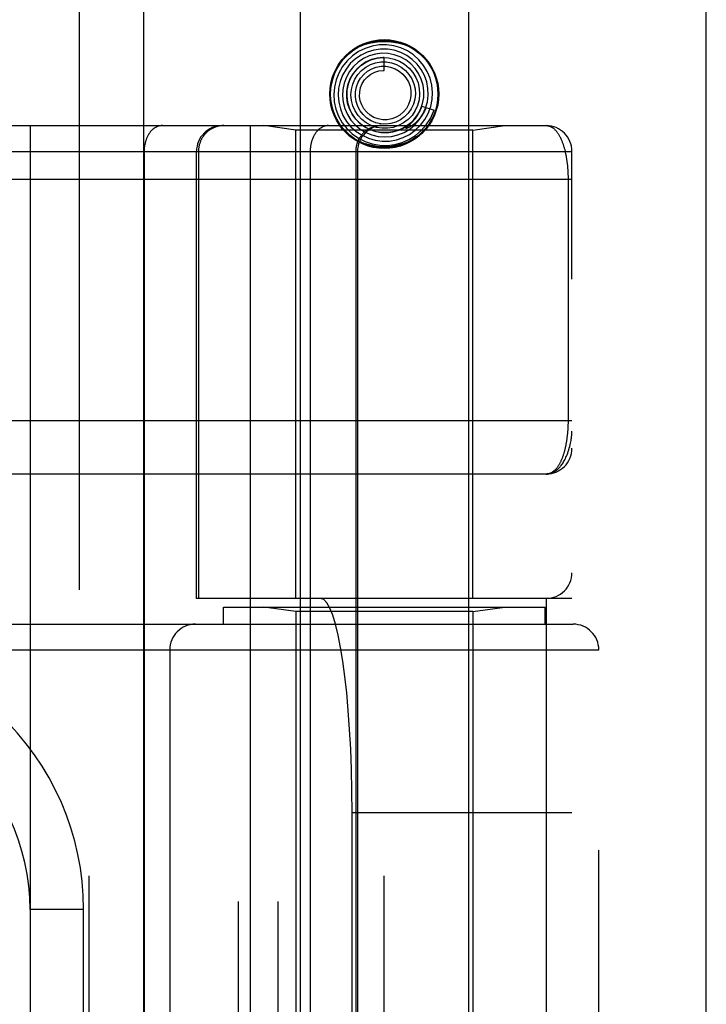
# Model space of a CAD drawing. Header units: inches. Extents: x 0 to 227, y 0 to 147.
# Tile 216 of 256: x 98.676 to 99.476, y 103.611 to 104.759. Entities that reach past the tile are written whole.
import ezdxf

# ---------------------------------------------------------------- set-up
doc = ezdxf.new("R2010")
doc.units = ezdxf.units.IN
doc.header["$LTSCALE"] = 12.466667
doc.header["$MEASUREMENT"] = 0
doc.linetypes.add('HIDDEN', pattern=[0.2, 0.1, -0.1])
doc.layers.get('0').update_dxf_attribs({"linetype": 'CONTINUOUS'})
doc.layers.add('RIGHTHAND_DOOR_ASSEMBLY', color=7, linetype='CONTINUOUS')

msp = doc.modelspace()

# ---------------------------------------------------------------- linework, layer by layer
at = {"color": 3, "linetype": 'Continuous'}
msp.add_line((99.4759, 36.2633), (99.4759, 111.1853), dxfattribs=at)
at = {"layer": 'RIGHTHAND_DOOR_ASSEMBLY', "color": 8, "linetype": 'HIDDEN'}
for p, q in [((98.7452, 107.8343), (98.7452, 36.4843)), ((99.0027, 104.8123), (99.0027, 101.6299)), ((99.1987, 104.8123), (99.1987, 101.6299)), ((99.1007, 104.6998), (99.1007, 104.7148)), ((99.1444, 104.6581), (99.1587, 104.6534)), ((98.4157, 104.6355), (99.2894, 104.6355)), ((98.6879, 104.6355), (98.6879, 101.933)), ((98.9444, 104.6355), (98.9444, 101.933)), ((98.9977, 104.6303), (98.9602, 104.6355)), ((99.1273, 104.6339), (99.1276, 104.6342)), ((99.1276, 104.6342), (99.1291, 104.6355)), ((99.1291, 104.6355), (99.1296, 104.636)), ((99.1296, 104.636), (99.13, 104.6364)), ((99.13, 104.6364), (99.1304, 104.6368)), ((99.1304, 104.6368), (99.1309, 104.6372)), ((99.2037, 104.6303), (99.2412, 104.6355)), ((98.9977, 104.0843), (98.9977, 104.6303)), ((99.2037, 104.6303), (98.9977, 104.6303)), ((99.2037, 104.0843), (99.2037, 104.6303)), ((98.654, 104.6055), (99.3194, 104.6055)), ((98.8209, 104.6055), (98.8209, 101.963)), ((98.8819, 104.0843), (98.8819, 104.6055)), ((98.8842, 104.6055), (98.8842, 104.0843)), ((99.0144, 104.6055), (99.0144, 101.963)), ((99.0675, 104.6055), (99.0675, 101.963)), ((99.0695, 104.6055), (99.0695, 101.963)), ((99.3194, 101.963), (99.3194, 104.6055)), ((98.4157, 104.573), (99.3194, 104.573)), ((99.3148, 104.5739), (99.3148, 104.2918)), ((98.4091, 104.2918), (99.3194, 104.2918)), ((99.2894, 104.2293), (98.4157, 104.2293)), ((99.3194, 104.0843), (98.8819, 104.0843)), ((98.931, 102.4843), (98.931, 104.0843)), ((98.9769, 102.4843), (98.9769, 104.0843)), ((99.2894, 104.0843), (99.2894, 102.4843)), ((98.9132, 104.0543), (98.9132, 104.0743)), ((98.9132, 104.0743), (99.2882, 104.0743)), ((98.9977, 104.069), (98.9602, 104.0743)), ((99.2037, 104.069), (99.2412, 104.0743)), ((99.2882, 104.0543), (99.2882, 104.0743)), ((98.9977, 104.069), (98.9977, 102.4996)), ((99.2037, 104.069), (98.9977, 104.069)), ((99.2037, 104.069), (99.2037, 102.4996)), ((98.1944, 104.0543), (99.3207, 104.0543)), ((98.7569, 102.5143), (98.7569, 104.0543)), ((99.1007, 102.5143), (99.1007, 104.0543)), ((98.1944, 104.0243), (99.3507, 104.0243)), ((98.8507, 104.0243), (98.8507, 102.5443)), ((99.3507, 102.5443), (99.3507, 104.0243)), ((99.0633, 102.7343), (99.0633, 103.8343)), ((99.3194, 103.8343), (99.0633, 103.8343)), ((98.7504, 103.7218), (98.6879, 103.7218)), ((98.7504, 102.8468), (98.7504, 103.7218))]:
    msp.add_line(p, q, dxfattribs=at)
at = {"layer": 'RIGHTHAND_DOOR_ASSEMBLY', "color": 3, "linetype": 'Continuous'}
msp.add_line((98.8202, 107.8343), (98.8202, 36.4843), dxfattribs=at)
at = {"layer": 'RIGHTHAND_DOOR_ASSEMBLY', "color": 8, "linetype": 'HIDDEN'}
for points in [[(99.047, 104.7062), (99.0517, 104.7126), (99.057, 104.7181), (99.0632, 104.7229), (99.0701, 104.7268), (99.0773, 104.7299), (99.085, 104.732), (99.0928, 104.7333), (99.1007, 104.7337), (99.1086, 104.7333), (99.1164, 104.732), (99.124, 104.7299), (99.1312, 104.7268), (99.1381, 104.7229), (99.1443, 104.7181), (99.1497, 104.7126), (99.1543, 104.7062)], [(99.1227, 104.6215), (99.1301, 104.6253), (99.1368, 104.6301), (99.1428, 104.6359), (99.1479, 104.6425), (99.1519, 104.6498), (99.1548, 104.6577), (99.1565, 104.6659), (99.1569, 104.6742), (99.1561, 104.6826), (99.1541, 104.6908), (99.1508, 104.6985), (99.1465, 104.7058), (99.1411, 104.7123), (99.1348, 104.7179), (99.1277, 104.7226), (99.12, 104.7262), (99.1118, 104.7285), (99.1034, 104.7297), (99.0949, 104.7296), (99.0864, 104.7282), (99.0783, 104.7256), (99.0706, 104.7218)], [(99.1166, 104.6246), (99.1237, 104.6275), (99.1304, 104.6315), (99.1363, 104.6364), (99.1415, 104.6422), (99.1457, 104.6487), (99.1489, 104.6558), (99.151, 104.6633), (99.1519, 104.6711), (99.1516, 104.6789), (99.1501, 104.6866), (99.1475, 104.694), (99.1437, 104.7009), (99.139, 104.7072), (99.1333, 104.7127), (99.1268, 104.7173), (99.1198, 104.7209), (99.1122, 104.7233), (99.1044, 104.7246), (99.0964, 104.7247), (99.0885, 104.7236), (99.0808, 104.7212)], [(99.0706, 104.7218), (99.0636, 104.7169), (99.0573, 104.7111), (99.0519, 104.7043), (99.0477, 104.6968), (99.0445, 104.6888), (99.0426, 104.6804), (99.0419, 104.6717), (99.0425, 104.6631), (99.0444, 104.6546), (99.0475, 104.6465), (99.0518, 104.6389), (99.0571, 104.632), (99.0634, 104.6259), (99.0706, 104.6209), (99.0784, 104.6169), (99.0867, 104.6141), (99.0954, 104.6126), (99.1042, 104.6124), (99.1129, 104.6134), (99.1214, 104.6157), (99.1295, 104.6193), (99.137, 104.6239)], [(99.0808, 104.7212), (99.0736, 104.7178), (99.067, 104.7133), (99.0611, 104.7078), (99.0561, 104.7015), (99.0521, 104.6945), (99.0492, 104.687), (99.0474, 104.6791), (99.0469, 104.671), (99.0476, 104.6629), (99.0495, 104.655), (99.0526, 104.6475), (99.0567, 104.6404), (99.0619, 104.6341), (99.068, 104.6287), (99.0749, 104.6242), (99.0823, 104.6207), (99.0902, 104.6185), (99.0984, 104.6174), (99.1067, 104.6175), (99.1148, 104.6189), (99.1227, 104.6215)], [(99.0904, 104.7188), (99.0832, 104.7168), (99.0765, 104.7137), (99.0703, 104.7095), (99.0648, 104.7045), (99.0602, 104.6986), (99.0565, 104.6921), (99.0538, 104.6851), (99.0523, 104.6777), (99.0519, 104.6702), (99.0527, 104.6627), (99.0546, 104.6554), (99.0577, 104.6484), (99.0618, 104.642), (99.0668, 104.6363), (99.0727, 104.6315), (99.0792, 104.6275), (99.0863, 104.6247), (99.0937, 104.6229), (99.1014, 104.6223), (99.1091, 104.6229), (99.1166, 104.6246)], [(99.1007, 104.7148), (99.0994, 104.7148), (99.0926, 104.7142), (99.086, 104.7125), (99.0797, 104.7098), (99.074, 104.7061), (99.0689, 104.7015), (99.0645, 104.6961), (99.0611, 104.6901), (99.0586, 104.6837), (99.0572, 104.6769), (99.0569, 104.6699), (99.0577, 104.663), (99.0596, 104.6563), (99.0626, 104.6499), (99.0665, 104.6441), (99.0713, 104.639), (99.0768, 104.6347), (99.083, 104.6313), (99.0897, 104.6289), (99.0966, 104.6276), (99.1037, 104.6273)], [(99.0606, 104.6891), (99.0639, 104.6952), (99.0682, 104.7007), (99.0732, 104.7055), (99.079, 104.7093), (99.0852, 104.7122), (99.0919, 104.714), (99.0987, 104.7148), (99.1055, 104.7144), (99.1122, 104.713), (99.1185, 104.7105), (99.1244, 104.707), (99.1296, 104.7026), (99.134, 104.6975), (99.1375, 104.6917), (99.14, 104.6855), (99.1415, 104.6789), (99.1419, 104.6722), (99.1412, 104.6655), (99.1395, 104.6591), (99.1367, 104.653)], [(99.1037, 104.6273), (99.1108, 104.6283), (99.1176, 104.6303), (99.1241, 104.6334), (99.13, 104.6374), (99.1352, 104.6423), (99.1395, 104.6481), (99.143, 104.6544), (99.1454, 104.6612), (99.1467, 104.6683), (99.1469, 104.6755), (99.1459, 104.6827), (99.1438, 104.6897), (99.1407, 104.6963), (99.1366, 104.7023), (99.1315, 104.7076), (99.1257, 104.7121), (99.1193, 104.7156), (99.1124, 104.7181), (99.1051, 104.7195), (99.0977, 104.7198), (99.0904, 104.7188)], [(99.0699, 104.695), (99.0742, 104.6997), (99.0792, 104.7036), (99.0847, 104.7066), (99.0906, 104.7087), (99.0968, 104.7097), (99.103, 104.7097), (99.1092, 104.7086), (99.115, 104.7066), (99.1205, 104.7036), (99.1253, 104.6998), (99.1294, 104.6952), (99.1327, 104.69), (99.1351, 104.6844), (99.1365, 104.6784), (99.1369, 104.6723), (99.1363, 104.6663), (99.1346, 104.6605), (99.1321, 104.655), (99.1286, 104.65)], [(99.0768, 104.6953), (99.0812, 104.6989), (99.0861, 104.7017), (99.0914, 104.7037), (99.0969, 104.7047), (99.1025, 104.7047), (99.1081, 104.7038), (99.1133, 104.7019), (99.1182, 104.6991), (99.1224, 104.6956), (99.126, 104.6914), (99.1288, 104.6867), (99.1308, 104.6815), (99.1318, 104.6762), (99.1318, 104.6707), (99.1309, 104.6654), (99.1291, 104.6602), (99.1265, 104.6555), (99.1231, 104.6514), (99.119, 104.6479)], [(99.1367, 104.653), (99.133, 104.6475), (99.1284, 104.6427), (99.1232, 104.6387), (99.1174, 104.6356), (99.1111, 104.6335), (99.1046, 104.6324), (99.0981, 104.6324), (99.0916, 104.6335), (99.0855, 104.6356), (99.0797, 104.6387), (99.0746, 104.6427), (99.0702, 104.6474), (99.0667, 104.6528), (99.0641, 104.6587), (99.0625, 104.6649), (99.0619, 104.6713), (99.0624, 104.6777), (99.0639, 104.6839), (99.0665, 104.6897), (99.0699, 104.695)], [(99.1286, 104.65), (99.1244, 104.6458), (99.1195, 104.6423), (99.1141, 104.6397), (99.1084, 104.638), (99.1025, 104.6373), (99.0966, 104.6376), (99.0908, 104.6389), (99.0854, 104.6412), (99.0804, 104.6444), (99.0761, 104.6483), (99.0725, 104.6529), (99.0697, 104.658), (99.0679, 104.6635), (99.067, 104.6692), (99.0671, 104.675), (99.0682, 104.6806), (99.0702, 104.686), (99.0731, 104.6909), (99.0768, 104.6953)], [(99.119, 104.6479), (99.1144, 104.6452), (99.1094, 104.6434), (99.1042, 104.6424), (99.0989, 104.6424), (99.0937, 104.6433), (99.0887, 104.6451), (99.0842, 104.6478), (99.0803, 104.6511), (99.077, 104.6552), (99.0744, 104.6597), (99.0727, 104.6646), (99.072, 104.6696), (99.0721, 104.6748), (99.0731, 104.6798), (99.075, 104.6845), (99.0777, 104.6888), (99.0811, 104.6925), (99.0851, 104.6955)], [(99.0851, 104.6955), (99.0896, 104.6978), (99.0944, 104.6993), (99.0993, 104.6998), (99.1007, 104.6998)], [(99.1444, 104.6581), (99.1438, 104.6564), (99.1407, 104.6499), (99.1365, 104.644), (99.1315, 104.6387), (99.1258, 104.6344), (99.1194, 104.631), (99.1126, 104.6287), (99.1055, 104.6275), (99.0984, 104.6274), (99.0913, 104.6284), (99.0845, 104.6306), (99.0782, 104.6338), (99.0724, 104.638), (99.0674, 104.643), (99.0633, 104.6487), (99.0601, 104.655), (99.058, 104.6617), (99.057, 104.6686), (99.0571, 104.6756), (99.0583, 104.6825), (99.0606, 104.6891)], [(99.1493, 104.6565), (99.1488, 104.6551), (99.1482, 104.6538), (99.1475, 104.6525), (99.1469, 104.6513), (99.1463, 104.6502), (99.1457, 104.6492), (99.145, 104.6482), (99.1444, 104.6472), (99.1438, 104.6463), (99.1432, 104.6455), (99.1426, 104.6447), (99.142, 104.644), (99.1414, 104.6433), (99.1408, 104.6426), (99.1403, 104.642), (99.1397, 104.6414), (99.1392, 104.6408), (99.1387, 104.6403), (99.1382, 104.6398), (99.1377, 104.6393), (99.1372, 104.6389), (99.1367, 104.6385), (99.1363, 104.6381), (99.1359, 104.6377), (99.1354, 104.6374), (99.135, 104.6371), (99.1346, 104.6367), (99.1342, 104.6365), (99.1339, 104.6362), (99.1335, 104.6359), (99.1331, 104.6357), (99.1328, 104.6354), (99.1325, 104.6352), (99.1321, 104.635), (99.1318, 104.6348), (99.1315, 104.6346), (99.1311, 104.6344), (99.1308, 104.6342), (99.1305, 104.634), (99.1302, 104.6338), (99.1299, 104.6336), (99.1295, 104.6335), (99.1292, 104.6333), (99.1289, 104.6332), (99.1287, 104.633), (99.1284, 104.6329), (99.1281, 104.6328), (99.1278, 104.6327), (99.1276, 104.6326), (99.1273, 104.6325), (99.1271, 104.6324), (99.1269, 104.6323), (99.1267, 104.6323), (99.1265, 104.6323), (99.1262, 104.6322), (99.1261, 104.6323), (99.126, 104.6324), (99.126, 104.6325), (99.1261, 104.6327), (99.1262, 104.6329), (99.1264, 104.633), (99.1266, 104.6332), (99.1267, 104.6334), (99.1269, 104.6335), (99.127, 104.6337), (99.1272, 104.6338), (99.1273, 104.6339)], [(99.1309, 104.6372), (99.1311, 104.6374), (99.1314, 104.6377), (99.1317, 104.6379), (99.1319, 104.6382), (99.1322, 104.6385), (99.1325, 104.6388), (99.1329, 104.6392), (99.1332, 104.6395), (99.1336, 104.6399), (99.1339, 104.6403), (99.1343, 104.6408), (99.1347, 104.6412), (99.1351, 104.6417), (99.1356, 104.6422), (99.136, 104.6427), (99.1365, 104.6433), (99.1369, 104.6439), (99.1374, 104.6446), (99.1379, 104.6452), (99.1384, 104.646), (99.1389, 104.6467), (99.1394, 104.6475), (99.1399, 104.6483), (99.1404, 104.6492), (99.141, 104.6501), (99.1415, 104.6511), (99.142, 104.6521), (99.1425, 104.6532), (99.143, 104.6543), (99.1435, 104.6555), (99.144, 104.6568), (99.1444, 104.6581)], [(99.137, 104.6239), (99.1438, 104.6297), (99.1496, 104.6364), (99.1545, 104.6438), (99.1581, 104.652), (99.1587, 104.6534)], [(98.8421, 104.6355), (98.8416, 104.6355), (98.8412, 104.6355), (98.8407, 104.6355), (98.8402, 104.6354), (98.8398, 104.6354), (98.8393, 104.6353), (98.8389, 104.6352), (98.8384, 104.6351), (98.8379, 104.635), (98.8375, 104.6348), (98.837, 104.6347), (98.8366, 104.6345), (98.8361, 104.6344), (98.8357, 104.6342), (98.8353, 104.634), (98.8348, 104.6337), (98.8344, 104.6335), (98.834, 104.6333), (98.8335, 104.633), (98.8331, 104.6327), (98.8327, 104.6325), (98.8323, 104.6322), (98.8319, 104.6319), (98.8315, 104.6315), (98.8311, 104.6312), (98.8307, 104.6309), (98.8303, 104.6305), (98.8299, 104.6301), (98.8295, 104.6297), (98.8292, 104.6293), (98.8288, 104.6289), (98.8284, 104.6285), (98.8281, 104.6281), (98.8278, 104.6277), (98.8274, 104.6272), (98.8271, 104.6268), (98.8268, 104.6263), (98.8264, 104.6258), (98.8261, 104.6253), (98.8258, 104.6248), (98.8255, 104.6243), (98.8253, 104.6238), (98.825, 104.6233), (98.8247, 104.6228), (98.8244, 104.6222), (98.8242, 104.6217), (98.8239, 104.6211), (98.8237, 104.6205), (98.8235, 104.62), (98.8233, 104.6194), (98.8231, 104.6188), (98.8229, 104.6182), (98.8227, 104.6176), (98.8225, 104.617), (98.8223, 104.6164), (98.8222, 104.6158), (98.822, 104.6152), (98.8219, 104.6146), (98.8217, 104.6139), (98.8216, 104.6133), (98.8215, 104.6127), (98.8214, 104.612), (98.8213, 104.6114), (98.8212, 104.6108), (98.8211, 104.6101), (98.8211, 104.6095), (98.821, 104.6088), (98.821, 104.6082), (98.8209, 104.6075), (98.8209, 104.6069), (98.8209, 104.6062), (98.8209, 104.6055)], [(98.9139, 104.6355), (98.9133, 104.6355), (98.9126, 104.6355), (98.912, 104.6355), (98.9113, 104.6354), (98.9107, 104.6354), (98.91, 104.6353), (98.9094, 104.6352), (98.9088, 104.6351), (98.9081, 104.635), (98.9075, 104.6348), (98.9069, 104.6347), (98.9062, 104.6345), (98.9056, 104.6344), (98.905, 104.6342), (98.9044, 104.634), (98.9038, 104.6337), (98.9032, 104.6335), (98.9026, 104.6333), (98.902, 104.633), (98.9014, 104.6327), (98.9008, 104.6325), (98.9002, 104.6322), (98.8996, 104.6319), (98.8991, 104.6315), (98.8985, 104.6312), (98.898, 104.6309), (98.8974, 104.6305), (98.8969, 104.6301), (98.8964, 104.6297), (98.8958, 104.6293), (98.8953, 104.6289), (98.8948, 104.6285), (98.8943, 104.6281), (98.8939, 104.6277), (98.8934, 104.6272), (98.8929, 104.6268), (98.8925, 104.6263), (98.892, 104.6258), (98.8916, 104.6253), (98.8912, 104.6248), (98.8908, 104.6243), (98.8904, 104.6238), (98.89, 104.6233), (98.8896, 104.6228), (98.8892, 104.6222), (98.8889, 104.6217), (98.8885, 104.6211), (98.8882, 104.6205), (98.8879, 104.62), (98.8876, 104.6194), (98.8873, 104.6188), (98.887, 104.6182), (98.8867, 104.6176), (98.8865, 104.617), (98.8863, 104.6164), (98.886, 104.6158), (98.8858, 104.6152), (98.8856, 104.6146), (98.8854, 104.6139), (98.8852, 104.6133), (98.8851, 104.6127), (98.8849, 104.612), (98.8848, 104.6114), (98.8847, 104.6108), (98.8846, 104.6101), (98.8845, 104.6095), (98.8844, 104.6088), (98.8843, 104.6082), (98.8843, 104.6075), (98.8843, 104.6069), (98.8842, 104.6062), (98.8842, 104.6055)], [(99.0356, 104.6355), (99.0352, 104.6355), (99.0347, 104.6355), (99.0342, 104.6355), (99.0338, 104.6354), (99.0333, 104.6354), (99.0329, 104.6353), (99.0324, 104.6352), (99.0319, 104.6351), (99.0315, 104.635), (99.031, 104.6348), (99.0306, 104.6347), (99.0301, 104.6345), (99.0297, 104.6344), (99.0292, 104.6342), (99.0288, 104.634), (99.0284, 104.6337), (99.0279, 104.6335), (99.0275, 104.6333), (99.0271, 104.633), (99.0267, 104.6327), (99.0262, 104.6325), (99.0258, 104.6322), (99.0254, 104.6319), (99.025, 104.6315), (99.0246, 104.6312), (99.0242, 104.6309), (99.0238, 104.6305), (99.0235, 104.6301), (99.0231, 104.6297), (99.0227, 104.6293), (99.0223, 104.6289), (99.022, 104.6285), (99.0216, 104.6281), (99.0213, 104.6277), (99.021, 104.6272), (99.0206, 104.6268), (99.0203, 104.6263), (99.02, 104.6258), (99.0197, 104.6253), (99.0194, 104.6248), (99.0191, 104.6243), (99.0188, 104.6238), (99.0185, 104.6233), (99.0182, 104.6228), (99.018, 104.6222), (99.0177, 104.6217), (99.0175, 104.6211), (99.0173, 104.6205), (99.017, 104.62), (99.0168, 104.6194), (99.0166, 104.6188), (99.0164, 104.6182), (99.0162, 104.6176), (99.016, 104.617), (99.0159, 104.6164), (99.0157, 104.6158), (99.0155, 104.6152), (99.0154, 104.6146), (99.0153, 104.6139), (99.0151, 104.6133), (99.015, 104.6127), (99.0149, 104.612), (99.0148, 104.6114), (99.0147, 104.6108), (99.0147, 104.6101), (99.0146, 104.6095), (99.0145, 104.6088), (99.0145, 104.6082), (99.0145, 104.6075), (99.0144, 104.6069), (99.0144, 104.6062), (99.0144, 104.6055)], [(99.1543, 104.6384), (99.1497, 104.632), (99.1443, 104.6265), (99.1381, 104.6217), (99.1312, 104.6178), (99.124, 104.6147), (99.1164, 104.6126), (99.1086, 104.6113), (99.1007, 104.6108), (99.0928, 104.6113), (99.085, 104.6126), (99.0773, 104.6147), (99.0701, 104.6178), (99.0632, 104.6217), (99.057, 104.6265), (99.0517, 104.632), (99.047, 104.6384)], [(99.0972, 104.6355), (99.0965, 104.6355), (99.0959, 104.6355), (99.0952, 104.6355), (99.0946, 104.6354), (99.0939, 104.6354), (99.0933, 104.6353), (99.0926, 104.6352), (99.092, 104.6351), (99.0914, 104.635), (99.0907, 104.6348), (99.0901, 104.6347), (99.0895, 104.6345), (99.0888, 104.6344), (99.0882, 104.6342), (99.0876, 104.634), (99.087, 104.6337), (99.0864, 104.6335), (99.0858, 104.6333), (99.0852, 104.633), (99.0846, 104.6327), (99.084, 104.6325), (99.0834, 104.6322), (99.0829, 104.6319), (99.0823, 104.6315), (99.0818, 104.6312), (99.0812, 104.6309), (99.0807, 104.6305), (99.0801, 104.6301), (99.0796, 104.6297), (99.0791, 104.6293), (99.0786, 104.6289), (99.0781, 104.6285), (99.0776, 104.6281), (99.0771, 104.6277), (99.0766, 104.6272), (99.0762, 104.6268), (99.0757, 104.6263), (99.0753, 104.6258), (99.0748, 104.6253), (99.0744, 104.6248), (99.074, 104.6243), (99.0736, 104.6238), (99.0732, 104.6233), (99.0728, 104.6228), (99.0725, 104.6222), (99.0721, 104.6217), (99.0718, 104.6211), (99.0715, 104.6205), (99.0711, 104.62), (99.0708, 104.6194), (99.0705, 104.6188), (99.0703, 104.6182), (99.07, 104.6176), (99.0697, 104.617), (99.0695, 104.6164), (99.0693, 104.6158), (99.069, 104.6152), (99.0688, 104.6146), (99.0687, 104.6139), (99.0685, 104.6133), (99.0683, 104.6127), (99.0682, 104.612), (99.068, 104.6114), (99.0679, 104.6108), (99.0678, 104.6101), (99.0677, 104.6095), (99.0677, 104.6088), (99.0676, 104.6082), (99.0675, 104.6075), (99.0675, 104.6069), (99.0675, 104.6062), (99.0675, 104.6055)], [(99.2894, 104.6355), (99.29, 104.6355), (99.2906, 104.6355), (99.2912, 104.6354), (99.2918, 104.6353), (99.2924, 104.6352), (99.2929, 104.635), (99.2935, 104.6348), (99.2941, 104.6346), (99.2946, 104.6344), (99.2951, 104.6341), (99.2957, 104.6339), (99.2962, 104.6335), (99.2967, 104.6332), (99.2972, 104.6329), (99.2977, 104.6325), (99.2982, 104.6321), (99.2987, 104.6317), (99.2992, 104.6313), (99.2996, 104.6308), (99.3001, 104.6303), (99.3005, 104.6298), (99.301, 104.6293), (99.3014, 104.6288), (99.3018, 104.6283), (99.3022, 104.6277), (99.3027, 104.6272), (99.3031, 104.6266), (99.3034, 104.626), (99.3038, 104.6254), (99.3042, 104.6247), (99.3046, 104.6241), (99.3049, 104.6234), (99.3053, 104.6228), (99.3056, 104.6221), (99.306, 104.6214), (99.3063, 104.6207), (99.3066, 104.62), (99.307, 104.6193), (99.3073, 104.6186), (99.3076, 104.6178), (99.3079, 104.6171), (99.3081, 104.6163), (99.3084, 104.6156), (99.3087, 104.6148), (99.309, 104.614), (99.3092, 104.6132), (99.3095, 104.6125), (99.3097, 104.6117), (99.31, 104.6109), (99.3102, 104.6101), (99.3104, 104.6092), (99.3106, 104.6084), (99.3109, 104.6076), (99.3111, 104.6068), (99.3113, 104.606), (99.3115, 104.6051), (99.3116, 104.6043), (99.3118, 104.6034), (99.312, 104.6026), (99.3122, 104.6017), (99.3123, 104.6009), (99.3125, 104.6), (99.3127, 104.5992), (99.3128, 104.5983), (99.3129, 104.5974), (99.3131, 104.5966), (99.3132, 104.5957), (99.3133, 104.5948), (99.3135, 104.594), (99.3136, 104.5931), (99.3137, 104.5923), (99.3138, 104.5914), (99.3139, 104.5905), (99.314, 104.5897), (99.314, 104.5888), (99.3141, 104.588), (99.3142, 104.5871), (99.3143, 104.5863), (99.3143, 104.5855), (99.3144, 104.5846), (99.3145, 104.5838), (99.3145, 104.583), (99.3146, 104.5821), (99.3146, 104.5813), (99.3146, 104.5805), (99.3147, 104.5797), (99.3147, 104.5788), (99.3147, 104.578), (99.3148, 104.5772), (99.3148, 104.5764), (99.3148, 104.5755), (99.3148, 104.5747), (99.3148, 104.5739)], [(99.3148, 104.2918), (99.3148, 104.291), (99.3148, 104.2902), (99.3148, 104.2893), (99.3148, 104.2885), (99.3148, 104.2877), (99.3147, 104.2869), (99.3147, 104.286), (99.3147, 104.2852), (99.3146, 104.2844), (99.3146, 104.2835), (99.3146, 104.2827), (99.3145, 104.2819), (99.3145, 104.281), (99.3144, 104.2802), (99.3143, 104.2793), (99.3143, 104.2785), (99.3142, 104.2776), (99.3141, 104.2767), (99.314, 104.2759), (99.3139, 104.275), (99.3139, 104.2741), (99.3138, 104.2732), (99.3136, 104.2724), (99.3135, 104.2715), (99.3134, 104.2706), (99.3133, 104.2697), (99.3132, 104.2688), (99.313, 104.2679), (99.3129, 104.267), (99.3127, 104.2662), (99.3126, 104.2653), (99.3124, 104.2644), (99.3123, 104.2635), (99.3121, 104.2627), (99.3119, 104.2618), (99.3117, 104.2609), (99.3115, 104.2601), (99.3113, 104.2592), (99.3111, 104.2584), (99.3109, 104.2575), (99.3107, 104.2567), (99.3105, 104.2558), (99.3103, 104.255), (99.31, 104.2542), (99.3098, 104.2533), (99.3095, 104.2525), (99.3093, 104.2517), (99.309, 104.2509), (99.3087, 104.2501), (99.3085, 104.2493), (99.3082, 104.2486), (99.3079, 104.2478), (99.3076, 104.247), (99.3073, 104.2463), (99.3069, 104.2455), (99.3066, 104.2448), (99.3063, 104.2441), (99.3059, 104.2433), (99.3056, 104.2426), (99.3052, 104.242), (99.3049, 104.2413), (99.3045, 104.2406), (99.3041, 104.24), (99.3037, 104.2393), (99.3033, 104.2387), (99.3029, 104.2381), (99.3025, 104.2375), (99.3021, 104.2369), (99.3017, 104.2363), (99.3012, 104.2358), (99.3008, 104.2353), (99.3003, 104.2348), (99.2998, 104.2343), (99.2994, 104.2338), (99.2989, 104.2333), (99.2984, 104.2329), (99.2979, 104.2325), (99.2974, 104.2321), (99.2969, 104.2317), (99.2963, 104.2314), (99.2958, 104.2311), (99.2953, 104.2308), (99.2947, 104.2305), (99.2942, 104.2303), (99.2936, 104.23), (99.293, 104.2298), (99.2924, 104.2297), (99.2918, 104.2295), (99.2913, 104.2294), (99.2906, 104.2294), (99.29, 104.2293), (99.2894, 104.2293)], [(99.2894, 104.2293), (99.2901, 104.2293), (99.2908, 104.2293), (99.2914, 104.2294), (99.2921, 104.2295), (99.2928, 104.2296), (99.2935, 104.2298), (99.2942, 104.2299), (99.2949, 104.2302), (99.2956, 104.2304), (99.2963, 104.2307), (99.297, 104.231), (99.2977, 104.2313), (99.2984, 104.2317), (99.2991, 104.2321), (99.2998, 104.2325), (99.3005, 104.233), (99.3012, 104.2335), (99.3019, 104.2341), (99.3026, 104.2347), (99.3033, 104.2354), (99.3041, 104.236), (99.3048, 104.2368), (99.3055, 104.2376), (99.3062, 104.2384), (99.3069, 104.2393), (99.3076, 104.2403), (99.3083, 104.2413), (99.309, 104.2424), (99.3097, 104.2435), (99.3104, 104.2447), (99.3111, 104.246), (99.3117, 104.2473), (99.3124, 104.2488), (99.3131, 104.2503), (99.3137, 104.2519), (99.3144, 104.2536), (99.315, 104.2555), (99.3156, 104.2574), (99.3162, 104.2594), (99.3168, 104.2614), (99.3172, 104.2634), (99.3176, 104.2652), (99.318, 104.2668), (99.3183, 104.2684), (99.3185, 104.2698), (99.3187, 104.271), (99.3189, 104.2722), (99.319, 104.2733), (99.3191, 104.2742), (99.3192, 104.2751), (99.3193, 104.2759), (99.3193, 104.2767), (99.3194, 104.2774), (99.3194, 104.2781), (99.3194, 104.2787), (99.3194, 104.2793)]]:
    msp.add_lwpolyline(points, dxfattribs=at)
for radius in [0.0635, 0.0625]:
    msp.add_circle((99.1007, 104.6723), radius, dxfattribs=at)
for centre, radius, start, end in [((98.9119, 104.6055), 0.03, 90, 180), ((99.0995, 104.6055), 0.03, 90, 180), ((99.2894, 104.6055), 0.03, 0, 90), ((99.2894, 104.2593), 0.03, 270.0001, 360), ((99.2894, 104.1143), 0.03, 270, 360), ((98.8807, 104.0243), 0.03, 90, 180), ((99.3207, 104.0243), 0.03, 0, 90), ((98.4379, 103.7218), 0.3125, 0, 94.0875), ((98.4379, 103.7218), 0.25, 0, 100.3342)]:
    msp.add_arc(centre, radius, start, end, dxfattribs=at)
msp.add_ellipse((99.0265, 103.8343), major_axis=(0, 0.25), ratio=0.146965, start_param=-1.570796, end_param=0, dxfattribs=at)

doc.saveas('drawing.dxf')
